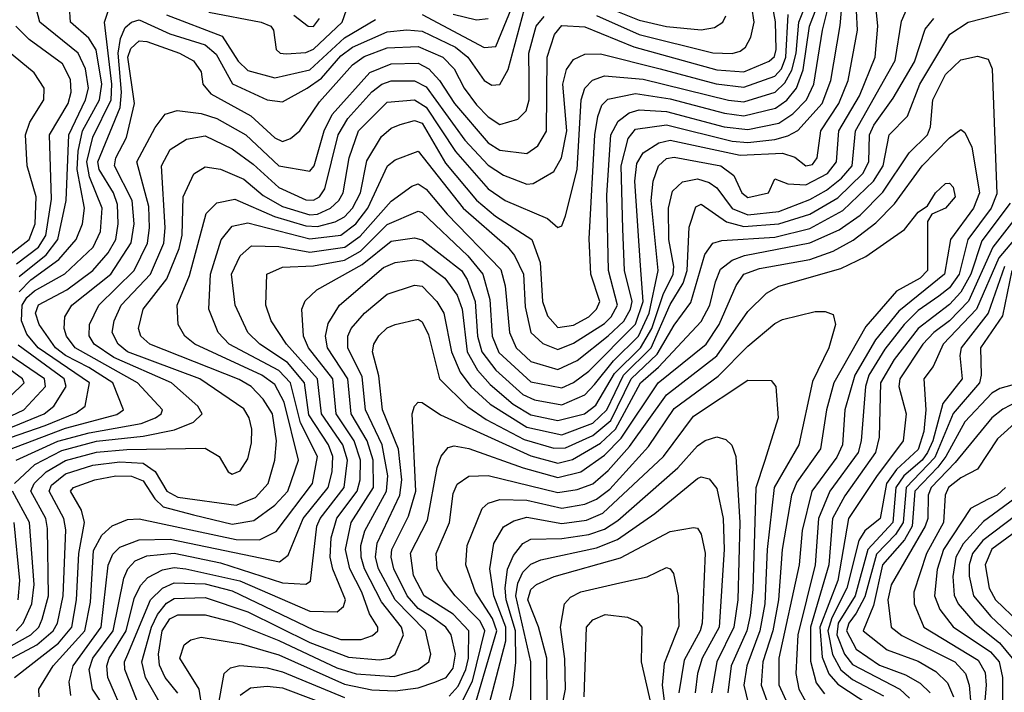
# Model space of a CAD drawing. Extents: x 501367 to 657802, y 482273 to 547541.
# Tile 196 of 256: x 549387 to 551927, y 538177 to 539912. Entities that reach past the tile are written whole.
import ezdxf

# ---------------------------------------------------------------- set-up
doc = ezdxf.new("R2010")
doc.units = 0

msp = doc.modelspace()

# ---------------------------------------------------------------- linework, layer by layer
at = {"layer": '0CON20XD'}
for points in [[(549436.9, 538165), (549436.4, 538185), (549472.7, 538245), (549554.5, 538335), (549569.3, 538409.3), (549577.3, 538542.7), (549598.5, 538581.5), (549625, 538605.7), (549665, 538622.4), (549695, 538624), (549945, 538570.5), (550005, 538570.3), (550048.5, 538591.5), (550142, 538715), (550155.1, 538785), (550111.5, 538871.5), (550085.3, 538975), (550055, 539007), (549927.2, 539075), (549898.3, 539105), (549874.8, 539165), (549878.6, 539255), (549906, 539344), (549935, 539378.7), (549975, 539387.9), (550135, 539346.2), (550215, 539356.1), (550254.2, 539385), (550285.1, 539425), (550335.1, 539534.9), (550355, 539550), (550415, 539572.5), (550530.5, 539425), (550645, 539325.9), (550663.5, 539303.5), (550686.4, 539255), (550690.5, 539170.5), (550705.1, 539105.1), (550736.5, 539076.5), (550775, 539061.1), (550815, 539076.8), (550895, 539128), (550912.4, 539145), (550929, 539175), (550906.1, 539265), (550901.4, 539458.6), (550911.7, 539615), (550930.3, 539649.7), (550958.8, 539671.2), (550985, 539679), (551055, 539674.9), (551204.4, 539635.6), (551265, 539628.2), (551345, 539644.7), (551381.2, 539668.8), (551416.8, 539705), (551435.1, 539745), (551457.9, 539885), (551509.8, 540095)], [(549518.2, 538168.2), (549513.9, 538203.9), (549524.4, 538245), (549596.8, 538345), (549615.1, 538504.9), (549627.2, 538532.8), (549645, 538550.9), (549695, 538570.2), (549775, 538571.3), (550056.6, 538513.4), (550079.4, 538530.6), (550118.3, 538625), (550182.1, 538705), (550192.5, 538745), (550194.3, 538785), (550183, 538815), (550132.3, 538892.3), (550121.3, 538975), (550077.2, 539027.2), (550006, 539075), (549975.2, 539105), (549942.3, 539175), (549933.2, 539255), (549955, 539302.8), (549985, 539328.1), (550055, 539326.4), (550135, 539311.7), (550225.4, 539324.6), (550265, 539353), (550345, 539443.3), (550398, 539482), (550415, 539488), (550435, 539474.8), (550489.6, 539409.6), (550627.6, 539267.6), (550639.2, 539225), (550650.1, 539105), (550667.1, 539065), (550705, 539030.1), (550775, 539009.5), (550825, 539032.5), (550905, 539096.3), (550945, 539134.2), (550962.6, 539165), (550966.9, 539185), (550946.8, 539265), (550942.5, 539372.5), (550938.5, 539535), (550956.7, 539605), (550975, 539628.9), (551055, 539640.8), (551225, 539597.9), (551265, 539594.4), (551335, 539602.9), (551368.4, 539611.6), (551393.8, 539626.2), (551457.1, 539695), (551479, 539755), (551503.6, 539896.4), (551511.8, 539995)], [(549328.1, 538245), (549430.9, 538299.1), (549473.1, 538335), (549483.8, 538355), (549498.4, 538425), (549505.8, 538595.8), (549500.9, 538625), (549462.8, 538695), (549468.9, 538711.1), (549505, 538740.2), (549575, 538762.1), (549645, 538770.9), (549705, 538767.6), (549736.4, 538746.4), (549765.9, 538695), (549795, 538680), (549945, 538659.7), (549995, 538679.4), (550027.9, 538715), (550045.2, 538775), (550049.4, 538825), (550038.9, 538895), (550015, 538932.8), (549983.5, 538965), (549953.1, 538983.1), (549722.2, 539075), (549699, 539095), (549692.8, 539115), (549705.2, 539165), (549766.6, 539243.4), (549798.2, 539321.8), (549805.4, 539355.4), (549808.8, 539455), (549835.8, 539514.2), (549865, 539532.4), (549905, 539525.9), (549965, 539500.1), (550015, 539458.4), (550065, 539430.1), (550135, 539407.9), (550155, 539409.9), (550188.4, 539425), (550210.3, 539445), (550221.3, 539465), (550236.9, 539555), (550261, 539625), (550335, 539699.2), (550405, 539705.1), (550435, 539686.2), (550511.3, 539571.3), (550595, 539475.2), (550638.8, 539445), (550748.7, 539398.7), (550775, 539375.6), (550785, 539380), (550794.5, 539405.5), (550824.9, 539525.1), (550835.5, 539704.5), (550844.9, 539735.1), (550864.2, 539755.8), (550895, 539766.6), (550995, 539758.4), (551215, 539703.7), (551255, 539699.5), (551335.4, 539724.6), (551361, 539749), (551378.6, 539781.4), (551389.5, 539825), (551396.7, 539905), (551428.4, 539985)], [(549373, 538715), (549426.1, 538763.9), (549495, 538800.4), (549585, 538824), (549705, 538837.2), (549786.2, 538853.8), (549835, 538873.2), (549857.6, 538895), (549846.3, 538915), (549778, 538975), (549629.4, 539040.6), (549579, 539075), (549566.1, 539096.1), (549566.5, 539125), (549590.6, 539175), (549682.1, 539265), (549716, 539335), (549721.4, 539375), (549719.4, 539429.4), (549689.1, 539545), (549736.1, 539633.9), (549762.2, 539667.8), (549792.8, 539677.2), (549855, 539669.6), (549895, 539656.6), (549970.2, 539615), (550055, 539534.6), (550135, 539521), (550146.7, 539535), (550171.9, 539625), (550193, 539667), (550290, 539775), (550345, 539797.6), (550415, 539799.1), (550441.9, 539785), (550469.5, 539755), (550508.5, 539695), (550595, 539594), (550625, 539575.1), (550695, 539566.7), (550723.5, 539586.5), (550745.6, 539624.4), (550747.3, 539815), (550766.4, 539873.6), (550785, 539896.8), (550845, 539893), (550971.2, 539841.2), (551185, 539782.1), (551255, 539777.3), (551320.5, 539805), (551333.7, 539816.3), (551338.3, 539835), (551336.1, 539906.1), (551321.9, 539985)], [(549373.5, 538215), (549486.4, 538303.6), (549520.8, 538345), (549533.6, 538415), (549539.6, 538535), (549553.8, 538615), (549546.5, 538646.5), (549517.9, 538695), (549525.3, 538705), (549580.4, 538725), (549635, 538735.1), (549675, 538734.5), (549705, 538721.9), (549735.4, 538675.4), (549757, 538655), (549835, 538634.1), (549935, 538610.7), (549990.6, 538619.4), (550045, 538659.7), (550078.3, 538695), (550106, 538775), (550068.7, 538925), (550045, 538970.6), (550011.1, 538995), (549838.2, 539075), (549812.3, 539095), (549795.2, 539125), (549792.7, 539175), (549825, 539252.1), (549868, 539412), (549895, 539439.3), (549941.4, 539448.6), (550043.7, 539403.7), (550125, 539379.8), (550155, 539378.3), (550200.1, 539389.9), (550225, 539403.3), (550245, 539425.5), (550265.5, 539465), (550282.1, 539547.9), (550319.7, 539610.3), (550345, 539632.2), (550368.6, 539641.4), (550405, 539651.2), (550425, 539644.9), (550485, 539541.8), (550565, 539446), (550614.5, 539404.5), (550707.8, 539345), (550729.2, 539285), (550735.8, 539185), (550747.9, 539147.9), (550775, 539117.6), (550815, 539123.8), (550855, 539145.2), (550874.8, 539165), (550883, 539185), (550860.5, 539255), (550856.2, 539346.2), (550870, 539615), (550878, 539662), (550888.8, 539691.2), (550903.6, 539706.4), (550975, 539721.1), (551065, 539707.3), (551205, 539670.4), (551255, 539663.3), (551336.7, 539683.3), (551365.7, 539704.3), (551390.5, 539735), (551407.5, 539782.5), (551424, 539895), (551457.5, 539982.5)], [(549385, 539249), (549454.6, 539305.4), (549484.9, 539345), (549506.8, 539445), (549513.3, 539615), (549556.3, 539705), (549564.2, 539735), (549556.8, 539785), (549537.2, 539825), (549438.3, 539905), (549420.2, 539975)], [(549622.7, 538112.7), (549574.5, 538185), (549566, 538235), (549575.7, 538265), (549627.8, 538335), (549655, 538470.8), (549665.2, 538495), (549684.5, 538515.5), (549715, 538529), (549785, 538535.1), (549905, 538510.3), (550065, 538459), (550125, 538455.4), (550137.1, 538462.9), (550153.6, 538605), (550162, 538625), (550223.5, 538705), (550232.2, 538775), (550220.4, 538815), (550165.1, 538895), (550154.9, 538985), (550074.8, 539074.8), (550035.2, 539135), (550021.5, 539175), (550023.9, 539255), (550065, 539273.1), (550145, 539276.7), (550225, 539291.6), (550265.6, 539314.4), (550335, 539383.3), (550415, 539417.3), (550425, 539414), (550542.7, 539302.7), (550581.7, 539255), (550599.4, 539189.4), (550605.9, 539095), (550623.1, 539053.1), (550705, 538977.8), (550785, 538962.3), (550815, 538975.6), (550855, 539004.6), (550975, 539126.5), (550994.8, 539185), (550987.9, 539277.9), (550973.2, 539495), (550979, 539541), (550995, 539568), (551035.7, 539594.3), (551065, 539601), (551245, 539562.3), (551355, 539567.5), (551386.6, 539556.6), (551415, 539534.6), (551431.8, 539538.2), (551444, 539555), (551453.8, 539625), (551500.2, 539695), (551523.8, 539755), (551548.4, 539885), (551542.6, 539985)], [(549659.8, 538109.8), (549613.7, 538215), (549611.1, 538245), (549617.2, 538265), (549661.5, 538335), (549681.8, 538418.2), (549698.1, 538451.9), (549717.4, 538472.6), (549755, 538492.6), (549785, 538498.5), (549815, 538495.4), (549954.3, 538464.3), (550135, 538385.6), (550206, 538384), (550221.9, 538398.1), (550227.3, 538415), (550194.2, 538494.2), (550187.9, 538525), (550189.9, 538575), (550204.5, 538625.5), (550257.6, 538695), (550265.1, 538724.9), (550265.9, 538775), (550249.5, 538825), (550203.2, 538895), (550194.7, 538985), (550131.8, 539065), (550118.5, 539095), (550114.8, 539165.2), (550123.5, 539186.5), (550153.3, 539215), (550270.3, 539279.7), (550345, 539340.5), (550405, 539348.5), (550425, 539344), (550526.2, 539265), (550541.4, 539241.4), (550561.9, 539185), (550568, 539095), (550578.6, 539055), (550615, 539007.9), (550685.1, 538945.1), (550715, 538930.6), (550785, 538918.3), (550845, 538944.3), (550869.8, 538970.2), (550918.4, 539031.6), (550982.8, 539095), (551010.3, 539155), (551034.2, 539265), (551015.6, 539445), (551021.3, 539495), (551034.5, 539535), (551055, 539553.3), (551075, 539556.8), (551195.3, 539535), (551229.3, 539509.3), (551249.8, 539465), (551265, 539453), (551318.1, 539465), (551335, 539501.2), (551368.4, 539488.4), (551415, 539485.3), (551471, 539515), (551494, 539545), (551499.6, 539625), (551553.1, 539715), (551594, 539815), (551600.5, 539895), (551592.6, 539975)], [(550875, 539922), (550985, 539873.6), (551175, 539825.7), (551225, 539824.5), (551245, 539830), (551259.4, 539840.6), (551273.2, 539866.8), (551281.1, 539905), (551269.1, 539985)], [(549275, 538803.5), (549452.7, 538865), (549532.6, 538897.4), (549555.7, 538915), (549567, 538975), (549434.4, 539065), (549405, 539100.2), (549391.7, 539135), (549393.2, 539175), (549405, 539195.1), (549425, 539212.5), (549503.5, 539256.4), (549576.5, 539325), (549594.7, 539365), (549599.2, 539425), (549566.4, 539506.4), (549559.7, 539545), (549575, 539608.4), (549622.2, 539705), (549624.4, 539745), (549605.5, 539905), (549622.4, 539957.6)], [(549340, 538795), (549505, 538857.6), (549637.2, 538892.8), (549654.7, 538905), (549626.7, 538975), (549565, 539014), (549504.9, 539045), (549479, 539065), (549436.5, 539125), (549427.8, 539155), (549435, 539176.5), (549508.3, 539215), (549575, 539264.6), (549615, 539310.3), (549634.7, 539345), (549640.9, 539385), (549638.6, 539435), (549628.3, 539465), (549591.8, 539525), (549588.2, 539545), (549646.2, 539685), (549649, 539725), (549640.3, 539825), (549646.5, 539863.5), (549658.9, 539891.1), (549675, 539905.2), (549695, 539911.2), (549774.2, 539875), (549865, 539846.6), (549893.1, 539823.1), (549935.9, 539745.9), (550025, 539705.2), (550065, 539699.8), (550128.6, 539735), (550165, 539760.5), (550215, 539818.2), (550245, 539840.4), (550335, 539880.7), (550385, 539885.3), (550425, 539882), (550510.6, 539840.6), (550542.6, 539815), (550585, 539754.8), (550605, 539742.9), (550625, 539744.2), (550646.8, 539783.2), (550695, 539962.5)], [(549385, 539209.5), (549415, 539240.8), (549487.2, 539292.8), (549532.6, 539345), (549548.4, 539385), (549553.7, 539425), (549535.3, 539525), (549537.6, 539572.4), (549549, 539625), (549592.5, 539705), (549598.2, 539745), (549584.2, 539834.2), (549565, 539863.8), (549517.7, 539905), (549515.2, 539944.7)], [(549697.7, 538135), (549657.9, 538235), (549657.3, 538255), (549665.7, 538275), (549724.4, 538415), (549754.8, 538445.2), (549785, 538459.2), (549865, 538456.4), (549935, 538438.1), (550145, 538337.8), (550215, 538313.2), (550267.5, 538312.5), (550297.2, 538322.8), (550310.7, 538335), (550311, 538345), (550289.1, 538379.1), (550269.5, 538435), (550238.2, 538495), (550227, 538545), (550241.6, 538615), (550299.1, 538705), (550298.4, 538775), (550283.3, 538825), (550242, 538895), (550233.5, 538985), (550180.9, 539065), (550175.7, 539095), (550182.2, 539127.8), (550211.3, 539175), (550325, 539272.3), (550355, 539285.1), (550405, 539292.3), (550425, 539289), (550483.2, 539245), (550515, 539201.3), (550527.9, 539165), (550540.9, 539055), (550567.5, 539007.5), (550600.6, 538970.6), (550660.1, 538920.1), (550705, 538892.6), (550775, 538877.4), (550843.8, 538895), (550872.7, 538917.3), (550921.1, 538998.9), (550988.4, 539065), (551017.9, 539115), (551047.1, 539202.9), (551072.8, 539255), (551074.4, 539275), (551061.3, 539345), (551060.1, 539425), (551070.7, 539469.3), (551096.7, 539493.3), (551135, 539501), (551165, 539492), (551185, 539477.5), (551224.5, 539424.5), (551265, 539408), (551345, 539416.8), (551425, 539447.8), (551468.2, 539471.8), (551506.9, 539503.1), (551534, 539535), (551542.8, 539625), (551645, 539806.6), (551661.9, 539908.1), (551686.1, 539965)], [(549794.3, 538174.3), (549761.6, 538215), (549746.9, 538246.9), (549745.1, 538275), (549754.6, 538335), (549773.7, 538366.3), (549795, 538376.4), (549865, 538376.3), (549935, 538358.2), (550055, 538310.6), (550205, 538239.6), (550255, 538223.9), (550352.4, 538217.6), (550414.6, 538235), (550442, 538255), (550446.9, 538275), (550433.6, 538335), (550354.9, 538415), (550312.7, 538495), (550304.9, 538525), (550308.7, 538561.3), (550367.1, 538685), (550372.7, 538725), (550363.7, 538803.7), (550322.6, 538905), (550312.9, 538992.9), (550297, 539055), (550300.6, 539075), (550313.5, 539096.5), (550335, 539117), (550355, 539125.2), (550415, 539139.5), (550425, 539132.4), (550441.3, 539098.7), (550469.6, 538985), (550542.8, 538912.8), (550590.3, 538880.3), (550688.5, 538828.5), (550765, 538806), (550795, 538807.3), (550865, 538839), (550911.9, 538878.1), (550964.1, 538985), (551031.6, 539048.4), (551075, 539123.7), (551117.7, 539182.3), (551154.4, 539305.6), (551175, 539334.8), (551197.8, 539342.2), (551335, 539351), (551425, 539373.4), (551510.5, 539419.5), (551589.1, 539495), (551614.5, 539535), (551629.8, 539615), (551676.9, 539663.1), (551708.8, 539745), (551786.1, 539873.9), (551833.2, 539905), (551975, 539941.1)], [(549875, 539931.1), (550010, 539905), (550034.6, 539895), (550041.8, 539885), (550048.5, 539835), (550058.8, 539825), (550073.8, 539823.8), (550125, 539826.8), (550145, 539835.4), (550219, 539905), (550235.8, 539954.2)], [(550425, 539924.9), (550585, 539840.2), (550615, 539842.1), (550656.6, 539943.4)], [(550881.3, 539951.3), (550985, 539910.5), (551055, 539894.1), (551144.9, 539885.1), (551178.8, 539891.2), (551200.6, 539905), (551208.5, 539921.5)], [(549365, 538296.3), (549415.5, 538324.5), (549436, 538345), (549444.4, 538365.6), (549461.1, 538425), (549458.8, 538598.8), (549453.7, 538625), (549415.8, 538695), (549423.7, 538715), (549454.9, 538745.1), (549505, 538774.4), (549585, 538796.2), (549663.3, 538803.3), (549865, 538806.3), (549901.5, 538785), (549924.4, 538745), (549935, 538739.5), (549955, 538748.1), (549975, 538779.2), (549985, 538820), (549985.2, 538855), (549978.8, 538885), (549965, 538907.7), (549851.1, 538985), (549664.5, 539055), (549640.3, 539075), (549625.5, 539105), (549630.7, 539135), (549648.2, 539175), (549724.1, 539255), (549758.3, 539335), (549761.7, 539375), (549752.4, 539535), (549775, 539576.4), (549816.6, 539603.4), (549865, 539612), (549935, 539578.9), (549988.9, 539538.9), (550055, 539478.4), (550125, 539447.2), (550145, 539445.9), (550159.7, 539455), (550173.8, 539475), (550208.2, 539615), (550233.4, 539656.6), (550295, 539725.4), (550321, 539745), (550345, 539754), (550405, 539754.2), (550435, 539738.3), (550535, 539601), (550595, 539536.4), (550635, 539510.3), (550695, 539487.6), (550711.3, 539488.7), (550765, 539519.7), (550784.4, 539555.6), (550798, 539625), (550787.6, 539745), (550797.2, 539782.8), (550815, 539808.8), (550845, 539822.9), (550885, 539823.7), (551039.2, 539785), (551183.5, 539746.5), (551255, 539737.3), (551335, 539765.7), (551351.6, 539785), (551363.6, 539815), (551369.3, 539925)], [(549377.3, 538775), (549485.4, 538824.6), (549565.7, 538845.7), (549700.1, 538869.9), (549736.8, 538885), (549751.2, 538895), (549754.8, 538905), (549690.9, 538975), (549530, 539065), (549507.6, 539095), (549501.8, 539115), (549503.4, 539145), (549520.9, 539175), (549621.9, 539255), (549674, 539336), (549681.7, 539385), (549676.9, 539445), (549631.3, 539535), (549634.9, 539555), (549662.4, 539607.6), (549682.9, 539695), (549665.5, 539815), (549673.1, 539836.9), (549695, 539856.9), (549715, 539855.6), (549799.3, 539825), (549835.2, 539805.2), (549855, 539777.1), (549859.2, 539745), (549880.1, 539720.1), (549983.3, 539663.3), (550045, 539606.6), (550065, 539597.7), (550085.1, 539604.9), (550109.4, 539625), (550160.1, 539699.9), (550245.2, 539795), (550275, 539816.4), (550335, 539838.9), (550415, 539842.6), (550478.5, 539815), (550507.5, 539785), (550533.5, 539735), (550565, 539692.2), (550595, 539660.8), (550625, 539641.1), (550671.9, 539655), (550693.4, 539676.6), (550701.2, 539705), (550700.7, 539759.3), (550699.9, 539825), (550718.9, 539895), (550739.9, 539920.1)], [(549765, 539924.4), (549909.3, 539869.3), (549950.2, 539805), (549975, 539780.3), (550045, 539761.5), (550135, 539782.1), (550225, 539864.9), (550305, 539911.9)], [(550093.5, 539923.5), (550130.7, 539895), (550145, 539893.9), (550160, 539915)], [(550505, 539926), (550565, 539911.4), (550595, 539915.1)], [(549378.5, 539281.5), (549435, 539325), (549454.1, 539355), (549468.6, 539448.6), (549463.6, 539615), (549512.1, 539695), (549519.6, 539725), (549517.3, 539757.3), (549497.5, 539797.5), (549410.8, 539860.8), (549376.5, 539895)], [(549750.9, 538145), (549711.1, 538215), (549701.6, 538255), (549726.6, 538345), (549742.5, 538377.5), (549765, 538406.1), (549785, 538418.7), (549865, 538421.1), (549975, 538383.8), (550134.8, 538305), (550235, 538267), (550315, 538260.7), (550340.5, 538265), (550355.1, 538274.9), (550376.6, 538325), (550371.8, 538345), (550319.8, 538409.8), (550276, 538495), (550267.2, 538525), (550266.9, 538555), (550277, 538593), (550332.9, 538695), (550336.3, 538735), (550321.8, 538815), (550278.7, 538905), (550270.6, 538990.6), (550232.9, 539065), (550233.6, 539095), (550242, 539115), (550276.5, 539155), (550335, 539203.2), (550405, 539227.1), (550425, 539224), (550462.9, 539185), (550480.5, 539155), (550500.9, 539055), (550522.7, 539002.7), (550550.9, 538965), (550600.1, 538920.1), (550695, 538860.1), (550785, 538840.8), (550865, 538871.1), (550901.3, 538905), (550944.8, 538995), (551015.9, 539065), (551065, 539177.1), (551098, 539232), (551108.9, 539265), (551113.7, 539376.3), (551131, 539429), (551145, 539435.7), (551210.3, 539390.3), (551255, 539378), (551345, 539384.8), (551425, 539410), (551497.6, 539452.4), (551561.4, 539515), (551577.1, 539545), (551579.4, 539615), (551590.5, 539639.5), (551640.5, 539709.5), (551695, 539803), (551722.6, 539887.4), (551745.3, 539914.7)], [(549345.9, 539294.1), (549410.7, 539345), (549426.4, 539385), (549429.4, 539455), (549406.3, 539535), (549402, 539615), (549412.7, 539647.3), (549449.1, 539705), (549449.8, 539735), (549424.1, 539774.1), (549355, 539831.4)], [(549857.3, 538135), (549850, 538185), (549800, 538265), (549810.8, 538299.2), (549828.4, 538311.6), (549855, 538318.9), (549958.3, 538301.7), (550055, 538273.6), (550225, 538197.4), (550295, 538182.8), (550355, 538180.5), (550415, 538188.4), (550457.6, 538202.4), (550486.5, 538215), (550505, 538238.6), (550511.2, 538275), (550499.5, 538325), (550486.3, 538345), (550450.7, 538370.7), (550415, 538392.7), (550385.9, 538425), (550352.1, 538495), (550345.3, 538525), (550346.3, 538545), (550389.5, 538630.5), (550408.9, 538695), (550399, 538895), (550405.4, 538915), (550415, 538924.6), (550425, 538924.1), (550472.1, 538892.1), (550705, 538786.2), (550775, 538767.9), (550812.9, 538777.1), (550885, 538819.2), (550924, 538855), (550988.2, 538975), (551034.7, 539015.3), (551145, 539133.1), (551166.9, 539175), (551181.9, 539235), (551195, 539268.1), (551225, 539291.7), (551256.9, 539303.1), (551425, 539335.7), (551500.5, 539369.5), (551555, 539407.7), (551613.2, 539466.8), (551681.6, 539568.4), (551728.4, 539615), (551736.2, 539635), (551742.4, 539705), (551775, 539770.4), (551815, 539808.1), (551857.6, 539817.6), (551885, 539810), (551895.2, 539785.2), (551907.9, 539462.1), (551892.9, 539425), (551833.1, 539345), (551810.3, 539255), (551785, 539220.1), (551758, 539198)], [(550495, 538166.2), (550517.6, 538192.4), (550537.4, 538235), (550544.5, 538265), (550545.1, 538335), (550505, 538377.9), (550430.3, 538425), (550402.3, 538477.7), (550394.5, 538535.5), (550439, 538621), (550463.6, 538756.4), (550474.1, 538785.9), (550492.1, 538807.9), (550507.7, 538812.3), (550545, 538805.4), (550685.6, 538755.6), (550775, 538730.9), (550834.6, 538745.4), (550895, 538788.6), (550938, 538832), (551033.9, 538975), (551157.9, 539075), (551190.8, 539125), (551235, 539226), (551254.8, 539255), (551295, 539270), (551425, 539293.4), (551485, 539314.6), (551537.1, 539343), (551595, 539387.6), (551643.4, 539436.6), (551714.5, 539535), (551785, 539606.8), (551815, 539628), (551825, 539620.6), (551842.7, 539582.7), (551863.2, 539465), (551847.4, 539425), (551787.9, 539345), (551772.8, 539255), (551655, 539159.5), (551594.2, 539085.8), (551541.3, 538995), (551515.1, 538905), (551509, 538815), (551495, 538783.2), (551430.6, 538695), (551405.7, 538594.3), (551397.2, 538505), (551344.9, 538264.9), (551345.5, 538195.5), (551368.6, 538145)], [(550514.6, 538125.4), (550555.1, 538204.9), (550586.4, 538335), (550575, 538360.5), (550510.2, 538425), (550479.8, 538465), (550463.5, 538495), (550461, 538535), (550495.4, 538614.6), (550505, 538689.2), (550515, 538713.1), (550545, 538734.3), (550595, 538736), (550775, 538692.3), (550825, 538699.3), (550865, 538714.6), (550905, 538748.9), (550959.5, 538810.5), (551055, 538944.1), (551185.3, 539044.7), (551265, 539158.8), (551313.6, 539206.4), (551345, 539224), (551505, 539269.6), (551569.2, 539300.8), (551669.2, 539370.8), (551705, 539415.5), (551728.7, 539431.3), (551749.1, 539465), (551775, 539489.1), (551785, 539489.5), (551795, 539480), (551799.7, 539455), (551775.4, 539425), (551740, 539410), (551728.8, 539391.2), (551728.8, 539265), (551709.5, 539245), (551649, 539211), (551569.4, 539120.6), (551486.6, 538975), (551468.5, 538905), (551452.6, 538805), (551391.6, 538718.4), (551377.4, 538685), (551353.7, 538545), (551344.6, 538415), (551329.9, 538335), (551303.8, 538255), (551299.4, 538195), (551317.7, 538145)], [(551941.5, 539438.5), (551869.2, 539340.8), (551840.1, 539255), (551815, 539209.1), (551785, 539176.6), (551704.2, 539115), (551642.8, 539035), (551607.7, 538975), (551604.2, 538835), (551594.2, 538795), (551515, 538683), (551483.7, 538625), (551473.7, 538505), (551426.8, 538345), (551426.9, 538256.9), (551441.4, 538201.4), (551462.6, 538172.6)], [(551975.5, 539425), (551896.9, 539325), (551834.1, 539185.9), (551785.1, 539135), (551744.6, 539105), (551716.4, 539075), (551657.7, 538985), (551655.1, 538965), (551673.7, 538895), (551666.2, 538825), (551596.7, 538733.3), (551525, 538624.7), (551497.1, 538465), (551450.6, 538345), (551457.1, 538267.1), (551474, 538224), (551497.2, 538197.2), (551577.7, 538145)], [(551975, 539370), (551913.1, 539296.9), (551855.3, 539165), (551769.1, 539075), (551743.1, 539016.9), (551719.5, 538985), (551724.5, 538905), (551719.1, 538849.1)], [(551927.4, 539275), (551885.3, 539154.7), (551815.1, 539065), (551811.9, 539045), (551818.4, 538985), (551768.3, 538921.7), (551742.6, 538825), (551729, 538795), (551714.5, 538775), (551667.3, 538735), (551647.1, 538705), (551638.9, 538615), (551574.6, 538545), (551541.9, 538425), (551498.4, 538355), (551494.8, 538325)], [(551946.6, 539265), (551922.2, 539147.8), (551865.7, 539065), (551867.5, 538995), (551862.4, 538975), (551794.6, 538895.4), (551747.8, 538782.2), (551673.5, 538705), (551665.5, 538615), (551646.3, 538583.7), (551597.5, 538532.5), (551567.4, 538422.6), (551545, 538380.7)], [(551758, 539198), (551705, 539161.1), (551668.8, 539125), (551618.2, 539061.8), (551577.6, 538995), (551568.4, 538965), (551557.3, 538825), (551549.4, 538795), (551476.5, 538695), (551447.7, 538625), (551438.7, 538505), (551394.2, 538325), (551389.2, 538225), (551396.3, 538185), (551415, 538151.9)], [(550547.3, 538095), (550617.6, 538335), (550606.8, 538366.8), (550562.7, 538435), (550537.2, 538505), (550541.2, 538555), (550579.4, 538650.6), (550595.5, 538664.5), (550625, 538674.1), (550695, 538672.5), (550785, 538651.5), (550845, 538662.3), (550875, 538674.9), (550909.3, 538700.7), (551009.3, 538810.7), (551075, 538908.8), (551188.2, 538991.8), (551265, 539069.4), (551335, 539127.5), (551355, 539138.1), (551438.6, 539158.6)], [(551438.6, 539158.6), (551465, 539158.5), (551485, 539150.8), (551490.9, 539125), (551473.8, 539065), (551431.9, 538978.1), (551396.8, 538815), (551333.2, 538705), (551314.7, 538545), (551309.2, 538405), (551296.4, 538335), (551262.3, 538245), (551254.9, 538195), (551267.1, 538145)], [(549353.3, 538855), (549450, 538895), (549474.8, 538915), (549506.4, 538965), (549501.4, 538985), (549382.4, 539072.4)], [(549325.6, 538905), (549398.4, 538975), (549394.1, 538985), (549335, 539027.2)], [(549332.7, 538875), (549397.7, 538905), (549452.8, 538965), (549451, 538985), (549358.3, 539048.3)], [(550597.7, 538145), (550640.4, 538309.6), (550640.9, 538345), (550609.9, 538425), (550599.3, 538495), (550609.7, 538560.3), (550635, 538603.7), (550661.1, 538618.9), (550695, 538628.4), (550785, 538611.6), (550849.2, 538620.8), (550891.1, 538638.9), (551047.2, 538785), (551125, 538888.5), (551265, 538981.6), (551325, 538981.1), (551337.7, 538965), (551343, 538885), (551308.4, 538771.6)], [(552004.5, 538985), (551915, 538960.4), (551895, 538948.5), (551825, 538874.2), (551776.3, 538785), (551755, 538757.3), (551696, 538695), (551688.7, 538605), (551669.7, 538570.3), (551612.4, 538505), (551589.5, 538400.5), (551562.9, 538335), (551625, 538286), (551705, 538256.5), (551750.2, 538230.2), (551780.6, 538200.6), (551795.6, 538165)], [(551962.7, 538927.3), (551922.7, 538907.3), (551895, 538884.2), (551800.3, 538769.7), (551738.1, 538705), (551730.2, 538685), (551729.4, 538625), (551722.9, 538605), (551635, 538453.6), (551626.5, 538415), (551634.8, 538345), (551662.7, 538322.7), (551798.8, 538255), (551826.3, 538225), (551836.5, 538195), (551840.4, 538145)], [(551962.1, 538877.9), (551909.6, 538830.4), (551858, 538752), (551815, 538730.2), (551782.6, 538705), (551774.1, 538685), (551769.6, 538615), (551726.5, 538535), (551693.6, 538435), (551694.5, 538405), (551719.4, 538345), (551859.4, 538259.4), (551877.8, 538227.8), (551880.4, 538195), (551868.3, 538055)], [(551719.1, 538849.1), (551705, 538803.1), (551648.4, 538751.6), (551623.2, 538715), (551606.7, 538625), (551567, 538593), (551551.5, 538568.5), (551520.7, 538445), (551481.5, 538368.5), (551471.8, 538335), (551483.8, 538273.8), (551505, 538234.9), (551535, 538209.2), (551615, 538167.6)], [(550626.7, 538055), (550660, 538195), (550666.7, 538253.3), (550665.4, 538335), (550641.7, 538415), (550639.2, 538445), (550645.4, 538494.6), (550660.3, 538529.7), (550685, 538560), (550705, 538571.5), (550785, 538573.4), (550855, 538583.6), (550895, 538597.2), (550930.1, 538619.9), (551084.6, 538755.4), (551135, 538812), (551155, 538825.7), (551185, 538835.3), (551208.7, 538828.7), (551224.1, 538814.1), (551234.2, 538785), (551244.9, 538615), (551239.1, 538415), (551229.1, 538345), (551185.3, 538255), (551171.1, 538175)], [(551308.4, 538771.6), (551285.9, 538704.1), (551278.4, 538441.6), (551270.8, 538375), (551262.5, 538335), (551222.3, 538245), (551213.2, 538175)], [(550705, 538152.9), (550704.9, 538255), (550667, 538425), (550672.2, 538457.8), (550685, 538486.2), (550705, 538507.3), (550731.5, 538518.5), (550875, 538549.6), (550928.9, 538571.1), (551025, 538637.5), (551135, 538728.3), (551145, 538732), (551165, 538727.5), (551185, 538702.7), (551201.1, 538625), (551203.9, 538545), (551190.9, 538345), (551147.7, 538265), (551135.1, 538224.9), (551128.9, 538175)], [(551930, 538705), (551908, 538685), (551885, 538674.6), (551839.7, 538650.3), (551770.3, 538545), (551753.3, 538493.3), (551746.4, 538425), (551760.3, 538390.3), (551795.1, 538345.1), (551891, 538281), (551913.5, 538255), (551922, 538215), (551922.8, 538062.8), (551938.4, 538028.4)], [(549377.6, 538335), (549395.6, 538355), (549417.9, 538405), (549423.6, 538455), (549411.6, 538615), (549368.5, 538695)], [(551979.6, 538695), (551873.1, 538616.9), (551820.6, 538559.4), (551801.5, 538525), (551793.6, 538475), (551797.4, 538427.4), (551808.1, 538405), (551851.1, 538355), (551914.5, 538304.5), (551947.3, 538265)], [(551985, 538654.3), (551871.6, 538568.4), (551845, 538534.2), (551836.1, 538505), (551836.2, 538476.2), (551847.1, 538425), (551892.2, 538372.2)], [(549382.6, 538415), (549386.7, 538465), (549372.3, 538615)], [(550747.8, 538155), (550746.8, 538265), (550725.1, 538345.1), (550697.8, 538415), (550705, 538442), (550720, 538455), (550765.4, 538475), (550936.8, 538523.2), (551065, 538591.5), (551125, 538601.8), (551135, 538600), (551145, 538584.3), (551155.4, 538535.4), (551147.1, 538355), (551142.5, 538335), (551100.6, 538259.4), (551087, 538175)], [(551985, 538612.4), (551895, 538546.1), (551877.2, 538505), (551887.7, 538445), (551904.1, 538415), (551965, 538356.8)], [(550935, 538459), (551005.6, 538474.4), (551055, 538498.2), (551065, 538495.4), (551073, 538483), (551085.8, 538425), (551086.9, 538346.9), (551049.4, 538250.6), (551044.5, 538195), (551049.4, 538155)], [(550780.8, 538115), (550794.6, 538185), (550792.8, 538262.8), (550781.7, 538345), (550792.5, 538405), (550807.8, 538422.2), (550834.4, 538435.6), (550935, 538459)], [(550843, 538165), (550848.9, 538345), (550865, 538363.4), (550897.5, 538377.5)], [(550897.5, 538377.5), (550955, 538370.8), (550979.3, 538359.3), (550992, 538345), (550990, 538255), (551017.8, 538135)], [(551545, 538380.7), (551525.9, 538355), (551519.6, 538335), (551545, 538287.6), (551605, 538246.9), (551671.6, 538221.6), (551709.8, 538199.8), (551735.2, 538175)], [(551892.2, 538372.2), (551948.8, 538318.8)], [(551494.8, 538325), (551514.1, 538275), (551535, 538247.9), (551657.7, 538185), (551681.8, 538161.8)], [(549897.5, 538135), (549914.2, 538225), (549930.7, 538239.3), (549954.6, 538245.4), (550025, 538240), (550065, 538229.6), (550225, 538163.3)], [(549955, 538169.6), (549982, 538188), (550025, 538192.2), (550065, 538187.8), (550225, 538128)]]:
    msp.add_lwpolyline(points, dxfattribs=at)

doc.saveas('drawing.dxf')
